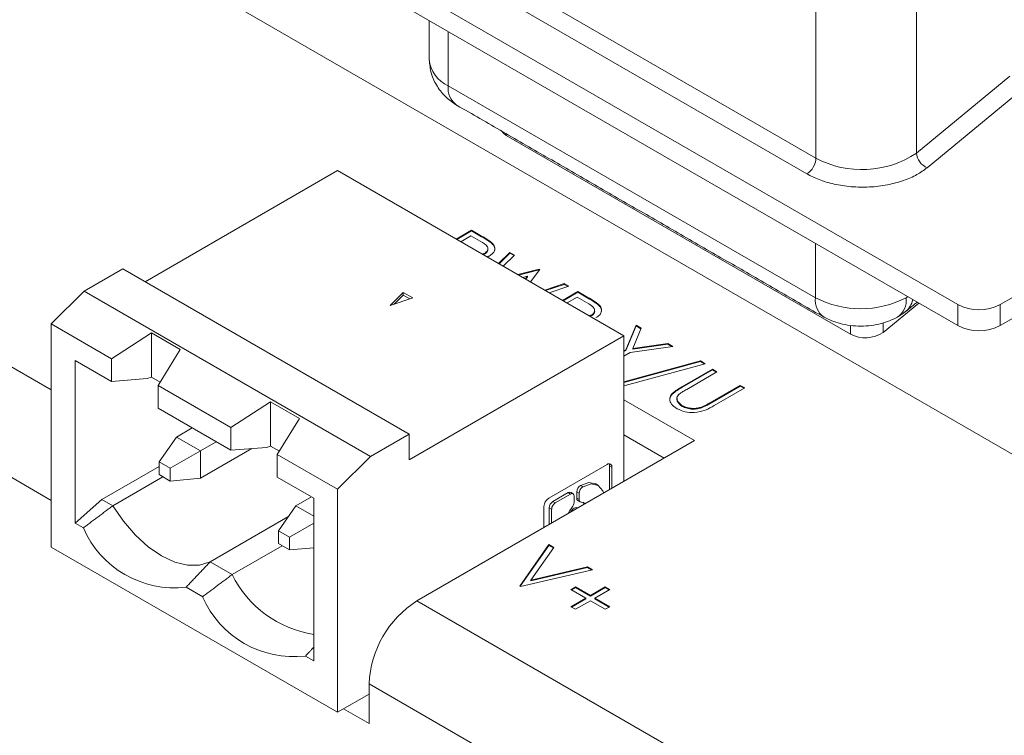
# Model space of a CAD drawing. Header units: inches. Extents: x 0.2 to 16.3, y 0.2 to 11.5.
# Tile 12 of 65: x 2.177 to 2.943, y 1.822 to 2.379. Entities that reach past the tile are written whole.
import ezdxf

# ---------------------------------------------------------------- set-up
doc = ezdxf.new("R2010")
doc.units = ezdxf.units.IN
doc.header["$MEASUREMENT"] = 0

msp = doc.modelspace()

# ---------------------------------------------------------------- linework, layer by layer
at = {"color": 7, "linetype": 'Continuous', "lineweight": 15}
for p, q in [((1.62597, 2.8051), (2.9789, 2.02406)), ((2.90702, 2.1574), (2.36821, 2.46845)), ((2.36821, 2.45212), (2.90702, 2.14106)), ((2.79669, 2.27144), (2.55161, 2.41292)), ((2.78962, 2.25919), (2.54454, 2.40067)), ((2.87504, 2.2754), (2.87504, 2.39243)), ((2.79669, 2.38847), (2.79669, 2.27144)), ((1.70377, 2.37865), (2.20185, 2.09111)), ((2.51057, 2.32774), (2.51057, 2.36993)), ((2.94764, 2.33527), (2.87504, 2.2754)), ((2.51057, 2.32774), (2.79624, 2.16283)), ((2.95583, 2.32379), (2.88323, 2.26392)), ((1.66652, 2.31415), (2.20185, 2.00511)), ((2.55583, 2.29034), (2.55583, 2.28909)), ((2.82358, 2.13451), (2.55583, 2.28909)), ((3.14084, 2.27333), (2.94002, 2.1574)), ((2.27479, 2.17529), (2.42456, 2.26175)), ((2.42456, 2.26175), (2.64727, 2.13318)), ((2.94002, 2.14106), (3.14084, 2.25699)), ((2.51695, 2.20841), (2.52883, 2.21527)), ((2.51742, 2.20814), (2.52883, 2.21472)), ((2.52883, 2.21527), (2.53653, 2.21082)), ((2.52883, 2.21472), (2.52883, 2.21527)), ((2.52883, 2.21472), (2.53653, 2.21028)), ((2.52832, 2.21091), (2.52048, 2.20638)), ((2.53551, 2.20676), (2.52832, 2.21091)), ((2.53653, 2.21028), (2.53653, 2.21082)), ((2.54489, 2.20477), (2.54489, 2.20532)), ((2.79624, 2.20502), (2.79624, 2.16283)), ((2.53892, 2.19671), (2.53892, 2.19726)), ((2.54982, 2.18944), (2.55854, 2.19811)), ((2.55017, 2.18924), (2.55854, 2.19757)), ((2.56218, 2.19601), (2.55348, 2.18733)), ((2.55854, 2.19811), (2.56218, 2.19601)), ((2.55854, 2.19757), (2.55854, 2.19811)), ((2.55854, 2.19757), (2.56184, 2.19567)), ((2.22735, 2.16783), (2.25753, 2.18525)), ((2.25753, 2.18525), (2.48024, 2.05669)), ((2.56472, 2.18084), (2.58131, 2.18497)), ((2.56538, 2.18046), (2.58131, 2.18443)), ((2.58182, 2.18468), (2.5746, 2.17513)), ((2.58131, 2.18497), (2.58182, 2.18468)), ((2.58131, 2.18443), (2.58131, 2.18497)), ((2.58131, 2.18443), (2.58153, 2.1843)), ((2.57222, 2.17955), (2.56853, 2.17864)), ((2.57062, 2.17743), (2.57222, 2.17955)), ((2.5709, 2.17727), (2.57222, 2.17901)), ((2.57222, 2.17901), (2.57222, 2.17955)), ((2.22735, 2.16783), (2.20185, 2.1424)), ((2.45006, 2.03926), (2.22735, 2.16783)), ((2.58569, 2.16873), (2.60077, 2.17374)), ((2.58628, 2.16839), (2.60077, 2.17319)), ((2.60437, 2.17166), (2.58929, 2.16665)), ((2.60077, 2.17374), (2.60437, 2.17166)), ((2.60077, 2.17319), (2.60077, 2.17374)), ((2.60077, 2.17319), (2.60377, 2.17146)), ((2.47558, 2.16694), (2.46539, 2.15675)), ((2.46539, 2.15675), (2.48304, 2.16263)), ((2.47558, 2.1648), (2.46861, 2.15782)), ((2.48304, 2.16263), (2.47558, 2.16694)), ((2.47558, 2.16694), (2.47558, 2.1648)), ((2.48069, 2.16185), (2.47558, 2.1648)), ((2.59955, 2.16073), (2.61142, 2.16759)), ((2.60002, 2.16046), (2.61142, 2.16704)), ((2.61092, 2.16323), (2.60307, 2.1587)), ((2.61828, 2.15897), (2.61092, 2.16323)), ((2.61142, 2.16759), (2.61928, 2.16305)), ((2.61142, 2.16704), (2.61142, 2.16759)), ((2.61142, 2.16704), (2.61928, 2.1625)), ((2.61928, 2.1625), (2.61928, 2.16305)), ((2.62765, 2.15706), (2.62765, 2.1576)), ((2.87666, 2.15859), (2.84902, 2.1358)), ((2.90702, 2.14106), (2.90702, 2.1574)), ((2.94002, 2.1574), (2.94002, 2.14106)), ((2.62208, 2.14877), (2.62208, 2.14932)), ((2.86477, 2.15079), (2.86646, 2.15201)), ((2.24871, 2.11534), (2.20185, 2.1424)), ((2.20185, 2.1424), (2.20185, 1.9688)), ((2.64873, 2.12225), (2.65675, 2.14142)), ((2.64873, 2.12171), (2.65675, 2.14088)), ((2.66079, 2.13909), (2.65423, 2.12338)), ((2.65675, 2.14142), (2.66079, 2.13909)), ((2.65675, 2.14088), (2.65675, 2.14142)), ((2.65675, 2.14088), (2.6606, 2.13865)), ((2.82358, 2.14124), (2.82358, 2.13451)), ((2.84902, 2.14324), (2.84902, 2.1358)), ((2.24871, 2.11534), (2.27971, 2.13545)), ((2.27971, 2.13545), (2.30216, 2.12248)), ((2.27971, 2.13545), (2.27971, 2.10095)), ((2.48024, 2.03675), (2.64727, 2.13318)), ((2.64727, 2.13318), (2.64727, 2.01983)), ((2.30216, 2.12248), (2.2849, 2.09445)), ((2.64727, 2.12141), (2.64873, 2.12225)), ((2.64727, 2.12087), (2.64873, 2.12171)), ((2.64873, 2.12171), (2.64873, 2.12225)), ((2.68546, 2.12485), (2.65226, 2.12022)), ((2.65423, 2.12338), (2.68142, 2.12718)), ((2.65423, 2.12284), (2.68142, 2.12663)), ((2.65423, 2.12284), (2.65423, 2.12338)), ((2.68142, 2.12718), (2.68546, 2.12485)), ((2.68142, 2.12663), (2.68142, 2.12718)), ((2.68142, 2.12663), (2.6847, 2.12474)), ((2.24871, 2.09766), (2.24871, 2.11534)), ((2.65226, 2.12022), (2.64727, 2.11734)), ((2.22041, 1.98745), (2.22041, 2.114)), ((2.24871, 2.09766), (2.22041, 2.114)), ((2.64727, 2.09736), (2.70692, 2.11362)), ((2.64727, 2.09681), (2.70692, 2.11307)), ((2.71064, 2.11147), (2.64838, 2.0945)), ((2.69245, 2.09342), (2.71618, 2.10711)), ((2.69245, 2.09287), (2.71618, 2.10657)), ((2.70692, 2.11362), (2.71064, 2.11147)), ((2.70692, 2.11307), (2.70692, 2.11362)), ((2.70692, 2.11307), (2.71, 2.1113)), ((2.71618, 2.10711), (2.7197, 2.10508)), ((2.71618, 2.10657), (2.71618, 2.10711)), ((2.71618, 2.10657), (2.71923, 2.1048)), ((2.27644, 2.0999), (2.24871, 2.09766)), ((2.27971, 2.10095), (2.27644, 2.0999)), ((2.28649, 2.09703), (2.27971, 2.10095)), ((2.7197, 2.10508), (2.69617, 2.09149)), ((2.2849, 2.09445), (2.34151, 2.06177)), ((2.2849, 2.09445), (2.2849, 2.07677)), ((2.64838, 2.0945), (2.64727, 2.09514)), ((2.69245, 2.09287), (2.69245, 2.09342)), ((2.7143, 2.08102), (2.73784, 2.09461)), ((2.7143, 2.08048), (2.73784, 2.09407)), ((2.74136, 2.09257), (2.71763, 2.07888)), ((2.73784, 2.09461), (2.74136, 2.09257)), ((2.73784, 2.09407), (2.73784, 2.09461)), ((2.73784, 2.09407), (2.74089, 2.0923)), ((2.68487, 2.08769), (2.68487, 2.08823)), ((2.2849, 2.07677), (2.34151, 2.04409)), ((2.34151, 2.06177), (2.3725, 2.08188)), ((2.3725, 2.08188), (2.39496, 2.06891)), ((2.3725, 2.04738), (2.3725, 2.08188)), ((2.70228, 2.05159), (2.64727, 2.08335)), ((2.6927, 2.07826), (2.6927, 2.0788)), ((2.7078, 2.07719), (2.7078, 2.07773)), ((2.7143, 2.08048), (2.7143, 2.08102)), ((2.39496, 2.06891), (2.3777, 2.04088)), ((2.29929, 2.05442), (2.31145, 2.06144)), ((2.34151, 2.04409), (2.34151, 2.06177)), ((2.29929, 2.05442), (2.2857, 2.03509)), ((2.29929, 2.05442), (2.31785, 2.04371)), ((2.45006, 2.03926), (2.48024, 2.05669)), ((2.48024, 2.05669), (2.48024, 2.03675)), ((2.67871, 2.03798), (2.64727, 2.05613)), ((2.33001, 2.05073), (2.31785, 2.04371)), ((2.35793, 2.04542), (2.31785, 2.02228)), ((2.36923, 2.04633), (2.34151, 2.04409)), ((2.3725, 2.04738), (2.36923, 2.04633)), ((2.37929, 2.04346), (2.3725, 2.04738)), ((2.4863, 1.9269), (2.70228, 2.05159)), ((2.31785, 2.04371), (2.29431, 2.03012)), ((2.31785, 2.02228), (2.31785, 2.04371)), ((2.42456, 2.01383), (2.3777, 2.04088)), ((2.3777, 2.04088), (2.3777, 2.0232)), ((2.42456, 2.01383), (2.45006, 2.03926)), ((2.24119, 2.00587), (2.2857, 2.03157)), ((2.29431, 2.03012), (2.2857, 2.03509)), ((2.2857, 2.03509), (2.2857, 2.02515)), ((2.29431, 2.02017), (2.29431, 2.03012)), ((2.58882, 2.00685), (2.63428, 2.03309)), ((2.63614, 2.0134), (2.63614, 2.03202)), ((2.63614, 2.03202), (2.63799, 2.03095)), ((2.63799, 2.03095), (2.63799, 2.01447)), ((2.24973, 2.00094), (2.28868, 2.02343)), ((2.29431, 2.02017), (2.2857, 2.02515)), ((2.31785, 2.02228), (2.29431, 2.02017)), ((2.406, 2.00686), (2.3777, 2.0232)), ((2.61345, 2.0166), (2.61367, 2.01673)), ((2.61531, 2.01553), (2.61345, 2.0166)), ((2.61553, 2.01565), (2.61367, 2.01673)), ((2.61553, 2.01565), (2.61531, 2.01553)), ((2.39208, 2.00085), (2.40425, 2.00787)), ((2.406, 2.00686), (2.406, 1.88031)), ((2.42456, 1.84023), (2.42456, 2.01383)), ((2.59206, 2.00425), (2.60398, 2.01113)), ((2.59391, 2.00317), (2.60584, 2.01006)), ((2.60584, 2.01006), (2.60398, 2.01113)), ((2.60863, 2.00845), (2.60863, 2.00357)), ((2.61066, 2.00688), (2.61066, 2.01177)), ((2.61252, 2.0107), (2.61066, 2.01177)), ((2.61252, 2.00581), (2.61066, 2.00688)), ((2.61252, 2.0107), (2.61252, 2.00581)), ((2.22041, 1.98745), (2.24119, 2.00587)), ((2.24119, 2.00587), (2.24973, 2.00094)), ((2.3785, 1.98152), (2.39208, 2.00085)), ((2.406, 1.99282), (2.39208, 2.00085)), ((2.5851, 1.98394), (2.5851, 2.00041)), ((2.58927, 1.98635), (2.58927, 1.99942)), ((2.59112, 1.99835), (2.58927, 1.99942)), ((2.59391, 2.00317), (2.59206, 2.00425)), ((2.32544, 1.95724), (2.386, 1.99219)), ((2.59112, 1.99835), (2.59112, 1.98742)), ((2.22683, 1.98374), (2.22041, 1.98745)), ((2.406, 1.98746), (2.38711, 1.97655)), ((2.38711, 1.97655), (2.3785, 1.98152)), ((2.3785, 1.98152), (2.3785, 1.97158)), ((2.38711, 1.9666), (2.38711, 1.97655)), ((2.20185, 1.9688), (2.42456, 1.84023)), ((2.38148, 1.96986), (2.34253, 1.94737)), ((2.3785, 1.97158), (2.38711, 1.9666)), ((2.56636, 1.93839), (2.58903, 1.97066)), ((2.56663, 1.93823), (2.58903, 1.97012)), ((2.58903, 1.97066), (2.5928, 1.96848)), ((2.58903, 1.97012), (2.58903, 1.97066)), ((2.58903, 1.97012), (2.59253, 1.96809)), ((2.406, 1.96829), (2.38711, 1.9666)), ((2.5928, 1.96848), (2.57494, 1.94305)), ((2.32544, 1.95724), (2.34253, 1.94737)), ((2.57494, 1.94305), (2.61899, 1.95336)), ((2.61899, 1.95336), (2.62277, 1.95118)), ((2.61899, 1.95282), (2.61899, 1.95336)), ((2.62277, 1.95118), (2.56687, 1.9381)), ((2.57494, 1.94251), (2.61899, 1.95282)), ((2.61899, 1.95282), (2.6221, 1.95102)), ((2.56687, 1.9381), (2.56636, 1.93839)), ((2.57494, 1.94251), (2.57494, 1.94305)), ((2.31963, 1.93017), (2.30679, 1.93758)), ((2.60615, 1.93577), (2.60968, 1.93781)), ((2.61773, 1.92908), (2.60615, 1.93577)), ((2.60662, 1.9355), (2.60968, 1.93726)), ((2.60968, 1.93781), (2.62126, 1.93112)), ((2.60968, 1.93726), (2.60968, 1.93781)), ((2.60968, 1.93726), (2.62126, 1.93058)), ((2.62126, 1.93112), (2.63284, 1.93781)), ((2.62126, 1.93058), (2.63284, 1.93726)), ((2.62126, 1.93058), (2.62126, 1.93112)), ((2.63637, 1.93577), (2.62478, 1.92908)), ((2.63284, 1.93781), (2.63637, 1.93577)), ((2.63284, 1.93726), (2.63284, 1.93781)), ((2.63284, 1.93726), (2.6359, 1.9355)), ((2.4863, 1.9269), (2.8693, 1.7058)), ((2.60615, 1.9224), (2.61773, 1.92908)), ((2.60662, 1.92213), (2.61773, 1.92854)), ((2.62126, 1.92705), (2.60968, 1.92036)), ((2.61773, 1.92854), (2.61773, 1.92908)), ((2.63284, 1.92036), (2.62126, 1.92705)), ((2.62478, 1.92908), (2.63637, 1.9224)), ((2.62478, 1.92854), (2.62478, 1.92908)), ((2.62478, 1.92854), (2.6359, 1.92213)), ((2.60968, 1.92036), (2.60615, 1.9224)), ((2.63637, 1.9224), (2.63284, 1.92036)), ((2.406, 1.88031), (2.39958, 1.88401)), ((2.44906, 1.83137), (2.44906, 1.8624)), ((2.44906, 1.8624), (2.83206, 1.6413)), ((2.44906, 1.85437), (2.42456, 1.84023)), ((2.42913, 1.84287), (2.44906, 1.83137))]:
    msp.add_line(p, q, dxfattribs=at)
at = {"color": 7, "linetype": 'Continuous', "lineweight": 15, "flags": 128}
for points in [[(2.55583, 2.28909), (2.55356, 2.29072), (2.55197, 2.29256)], [(2.86812, 2.16352), (2.86772, 2.16328), (2.86695, 2.16283)], [(2.61367, 2.01673), (2.62011, 2.01896), (2.62553, 2.0179)], [(2.63168, 2.01083), (2.63105, 2.01259), (2.62742, 2.01681), (2.62196, 2.01789), (2.61553, 2.01565)], [(2.32544, 1.95724), (2.31719, 1.95469), (2.30792, 1.95465), (2.29793, 1.95709), (2.28759, 1.96194), (2.27724, 1.96903), (2.26726, 1.97812), (2.25798, 1.98888), (2.24973, 2.00094)], [(2.60706, 1.99976), (2.60519, 1.99724), (2.60391, 1.9948)], [(2.60872, 1.99915), (2.61026, 1.99968), (2.61156, 1.99943), (2.61156, 1.99943)], [(2.61724, 2.00249), (2.61595, 2.00345), (2.61409, 2.00382)], [(2.61632, 2.00196), (2.61554, 2.00337), (2.61526, 2.00369)]]:
    msp.add_lwpolyline(points, dxfattribs=at)
at = {"color": 7, "linetype": 'Continuous', "lineweight": 15}
for centre, radius, start, end in [((2.52095, 2.35065), 0.02515, 185.69476, 245.62528), ((2.52726, 2.3261), 0.01677, 174.37907, 234.30891), ((2.83257, 2.33864), 0.07618, 241.90122, 303.8861), ((2.88846, 2.27631), 0.01345, 183.90536, 247.13867), ((2.78134, 2.27214), 0.01537, 302.6051, 357.39474), ((2.8121, 2.16081), 0.01598, 172.74647, 235.96002), ((2.8316, 2.23106), 0.07685, 242.60964, 297.39041), ((2.85026, 2.16118), 0.01677, 305.70291, 5.62015), ((2.85578, 2.16461), 0.01653, 310.27505, 348.43155), ((2.92352, 2.18924), 0.03586, 242.60968, 297.39032), ((2.92352, 2.17291), 0.03586, 242.60968, 297.39032), ((2.83523, 2.15633), 0.02473, 241.90127, 303.88596), ((2.63573, 2.03132), 0.0023, 350.7866, 129.20311), ((2.63279, 2.03214), 0.00335, 357.89204, 25.74229), ((2.61671, 2.01149), 0.00606, 122.60552, 177.39448), ((2.61857, 2.01042), 0.00606, 122.60552, 177.39448), ((2.59317, 2.00005), 0.00808, 122.60562, 177.39422), ((2.60514, 2.00952), 0.00198, 65.68535, 125.61841), ((2.60693, 2.00873), 0.00172, 350.78654, 129.20271), ((2.61262, 2.00668), 0.00197, 174.1844, 234.50437), ((2.59532, 1.99914), 0.00606, 122.60533, 177.39467), ((2.59718, 1.99807), 0.00606, 122.60533, 177.39467), ((2.61339, 1.99186), 0.00865, 122.66497, 152.71175), ((2.60252, 2.00386), 0.00611, 317.88545, 357.23096), ((2.61419, 2.00552), 0.0017, 169.98319, 266.60043), ((2.29773, 2.01423), 0.07718, 203.26917, 276.73621), ((2.41955, 1.98579), 0.08607, 206.51355, 260.94339), ((2.39053, 1.96066), 0.07718, 203.26922, 276.73615), ((2.52991, 1.85872), 0.08094, 122.60548, 177.39449)]:
    msp.add_arc(centre, radius, start, end, dxfattribs=at)
for points in [[(2.49593, 2.37839), (2.49593, 2.34815)], [(2.51748, 2.31248), (2.80315, 2.14756)], [(2.53723, 2.1967), (2.53892, 2.19726)], [(2.54246, 2.19523), (2.54092, 2.19458)], [(2.86646, 2.152), (2.87536, 2.15934)], [(2.62031, 2.14875), (2.62208, 2.14932)], [(2.86005, 2.14756), (2.86649, 2.15203)], [(2.62739, 2.01683), (2.62553, 2.0179)], [(2.60781, 2.01026), (2.60596, 2.01133)], [(2.24973, 2.00094), (2.22683, 1.98374)], [(2.61148, 2.00508), (2.61333, 2.00401)], [(2.61175, 1.99932), (2.61156, 1.99943)], [(2.30679, 1.93758), (2.32544, 1.95724)], [(2.34253, 1.94737), (2.31963, 1.93017)], [(2.39958, 1.88401), (2.406, 1.89078)]]:
    msp.add_open_spline(points, degree=1, dxfattribs=at)
for points, knots in [([(2.49593, 2.34815), (2.49624, 2.34452), (2.49685, 2.33732), (2.5017, 2.32719), (2.50864, 2.31846), (2.51461, 2.31442), (2.51748, 2.31248)], [0, 0, 0, 0, 0.263974, 0.523684, 0.771052, 1, 1, 1, 1]), ([(2.88323, 2.26392), (2.8807, 2.26207), (2.87543, 2.25822), (2.86484, 2.25365), (2.85231, 2.25029), (2.83838, 2.24864), (2.82417, 2.24887), (2.81082, 2.25092), (2.79901, 2.25436), (2.79267, 2.25762), (2.78962, 2.25919)], [0, 0, 0, 0, 0.114511, 0.237561, 0.367044, 0.5, 0.632956, 0.762439, 0.885489, 1, 1, 1, 1]), ([(2.53892, 2.19726), (2.53987, 2.19801), (2.5413, 2.19914), (2.54162, 2.201), (2.54084, 2.20375), (2.53788, 2.20542), (2.53551, 2.20676)], [0, 0, 0, 0, 0.248969, 0.374732, 0.500385, 1, 1, 1, 1]), ([(2.53653, 2.21082), (2.53821, 2.20985), (2.54122, 2.20813), (2.54377, 2.20617), (2.54489, 2.20532)], [0, 0, 0, 0, 0.560315, 1, 1, 1, 1]), ([(2.53653, 2.21028), (2.53821, 2.20931), (2.54122, 2.20759), (2.54377, 2.20563), (2.54489, 2.20477)], [0, 0, 0, 0, 0.560315, 1, 1, 1, 1]), ([(2.53892, 2.19671), (2.53985, 2.19746), (2.54126, 2.19859), (2.54164, 2.20022), (2.54141, 2.20088), (2.54134, 2.20109)], [0, 0, 0, 0, 0.574051, 0.864023, 1, 1, 1, 1]), ([(2.54489, 2.20532), (2.54565, 2.20438), (2.54718, 2.2025), (2.54699, 2.19954), (2.54527, 2.19705), (2.5434, 2.19584), (2.54246, 2.19523)], [0, 0, 0, 0, 0.279706, 0.559381, 0.779507, 1, 1, 1, 1]), ([(2.54489, 2.20477), (2.54571, 2.20383), (2.5471, 2.20224), (2.5468, 2.20049), (2.54667, 2.19977)], [0, 0, 0, 0, 0.5905328, 1, 1, 1, 1]), ([(2.61928, 2.16305), (2.62096, 2.16209), (2.62395, 2.16037), (2.62652, 2.15845), (2.62765, 2.1576)], [0, 0, 0, 0, 0.560245, 1, 1, 1, 1]), ([(2.61928, 2.1625), (2.62096, 2.16154), (2.62395, 2.15983), (2.62652, 2.1579), (2.62765, 2.15706)], [0, 0, 0, 0, 0.560245, 1, 1, 1, 1]), ([(2.62208, 2.14932), (2.62261, 2.14967), (2.62368, 2.15039), (2.62446, 2.15174), (2.62469, 2.15315), (2.6237, 2.15594), (2.62069, 2.15763), (2.61828, 2.15897)], [0, 0, 0, 0, 0.125308, 0.250617, 0.375956, 0.501279, 1, 1, 1, 1]), ([(2.62208, 2.14877), (2.62261, 2.14913), (2.62368, 2.14984), (2.62444, 2.15119), (2.62471, 2.1523), (2.62447, 2.1529), (2.62442, 2.15305)], [0, 0, 0, 0, 0.30061, 0.601225, 0.90191, 1, 1, 1, 1]), ([(2.62765, 2.1576), (2.62847, 2.15665), (2.63012, 2.15476), (2.63007, 2.15173), (2.62845, 2.14915), (2.62655, 2.1479), (2.62559, 2.14728)], [0, 0, 0, 0, 0.279797, 0.5595, 0.779626, 1, 1, 1, 1]), ([(2.62765, 2.15706), (2.62852, 2.15611), (2.63007, 2.15443), (2.62982, 2.15255), (2.62972, 2.15173)], [0, 0, 0, 0, 0.565828, 1, 1, 1, 1]), ([(2.80315, 2.14756), (2.80711, 2.14572), (2.8132, 2.14288), (2.82337, 2.1411), (2.8316, 2.14059), (2.83983, 2.1411), (2.85, 2.14288), (2.85609, 2.14572), (2.86005, 2.14756)], [0, 0, 0, 0, 0.239456, 0.368361, 0.5, 0.631639, 0.760543, 1, 1, 1, 1]), ([(2.68487, 2.08823), (2.68616, 2.08926), (2.68845, 2.09111), (2.69123, 2.09271), (2.69245, 2.09342)], [0, 0, 0, 0, 0.559498, 1, 1, 1, 1]), ([(2.68487, 2.08769), (2.68616, 2.08872), (2.68845, 2.09056), (2.69123, 2.09216), (2.69245, 2.09287)], [0, 0, 0, 0, 0.559498, 1, 1, 1, 1]), ([(2.69617, 2.09149), (2.69519, 2.09093), (2.69344, 2.08992), (2.69181, 2.08885), (2.6911, 2.08838)], [0, 0, 0, 0, 0.560126, 1, 1, 1, 1]), ([(2.68886, 2.07636), (2.68747, 2.07728), (2.6847, 2.07912), (2.68289, 2.08242), (2.68288, 2.08559), (2.68421, 2.08735), (2.68487, 2.08823)], [0, 0, 0, 0, 0.2802197, 0.5599129, 0.7799499, 1, 1, 1, 1]), ([(2.68313, 2.08248), (2.68305, 2.08333), (2.68288, 2.08515), (2.68418, 2.08681), (2.68487, 2.08769)], [0, 0, 0, 0, 0.469201, 1, 1, 1, 1]), ([(2.6911, 2.08838), (2.69015, 2.08754), (2.68825, 2.08587), (2.68853, 2.08215), (2.69112, 2.08007), (2.6927, 2.0788)], [0, 0, 0, 0, 0.2810544, 0.560822, 1, 1, 1, 1]), ([(2.68878, 2.08465), (2.68869, 2.08385), (2.68844, 2.08147), (2.691, 2.07954), (2.6927, 2.07826)], [0, 0, 0, 0, 0.339266, 1, 1, 1, 1]), ([(2.71763, 2.07888), (2.71541, 2.07763), (2.71099, 2.07516), (2.70282, 2.07318), (2.69458, 2.0737), (2.69077, 2.07547), (2.68886, 2.07636)], [0, 0, 0, 0, 0.2816535, 0.5601095, 0.7800781, 1, 1, 1, 1]), ([(2.6927, 2.0788), (2.6939, 2.07824), (2.69629, 2.07713), (2.70058, 2.07657), (2.70455, 2.0768), (2.70671, 2.07742), (2.7078, 2.07773)], [0, 0, 0, 0, 0.2797827, 0.5593766, 0.7795681, 1, 1, 1, 1]), ([(2.6927, 2.07826), (2.6939, 2.0777), (2.69629, 2.07658), (2.70058, 2.07603), (2.70455, 2.07626), (2.70671, 2.07688), (2.7078, 2.07719)], [0, 0, 0, 0, 0.2797827, 0.5593766, 0.7795681, 1, 1, 1, 1]), ([(2.7078, 2.07773), (2.70908, 2.0783), (2.71137, 2.07932), (2.7134, 2.0805), (2.7143, 2.08102)], [0, 0, 0, 0, 0.559627, 1, 1, 1, 1]), ([(2.7078, 2.07719), (2.70908, 2.07776), (2.71137, 2.07877), (2.7134, 2.07996), (2.7143, 2.08048)], [0, 0, 0, 0, 0.559627, 1, 1, 1, 1])]:
    msp.add_open_spline(points, degree=3, knots=knots, dxfattribs=at)

doc.saveas('drawing.dxf')
